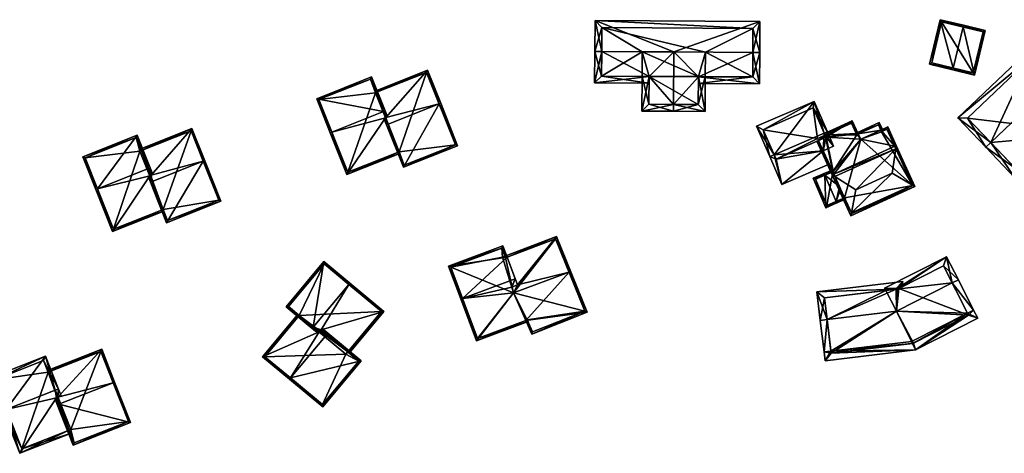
# Model space of a CAD drawing. Header units: inches. Extents: x 2523744 to 2528136, y 1148995 to 1152010.
# Tile 135 of 256: x 2525920 to 2526063, y 1151003 to 1151066. Entities that reach past the tile are written whole.
import ezdxf

# ---------------------------------------------------------------- set-up
doc = ezdxf.new("R2010")
doc.units = ezdxf.units.IN
doc.header["$MEASUREMENT"] = 0
doc.layers.add('Gebaeude Einzelhaus', color=10, linetype='Continuous')

msp = doc.modelspace()

# ---------------------------------------------------------------- meshes
at = {"layer": 'Gebaeude Einzelhaus'}
mesh = msp.add_polyface(dxfattribs=at)
corners = [(2526018.581, 1151057.846, 429.316), (2526019.551, 1151052.786, 428.628), (2526019.58, 1151057.845, 428.628), (2526014.967, 1151053.813, 431.789), (2526014.961, 1151052.814, 431.789), (2526018.581, 1151057.851, 429.316), (2526015.01, 1151061.445, 431.789), (2526010.368, 1151052.84, 428.628), (2526011.399, 1151057.89, 429.318), (2526010.397, 1151057.897, 428.628), (2526018.558, 1151053.793, 429.316), (2526011.374, 1151053.834, 429.316), (2526027.523, 1151065.871, 428.628), (2526003.543, 1151066.009, 428.628), (2526026.496, 1151061.38, 431.789), (2526027.496, 1151061.374, 431.789), (2526004.517, 1151061.505, 431.789), (2526003.518, 1151061.511, 431.789), (2526027.47, 1151056.799, 428.628), (2526018.575, 1151056.851, 428.628), (2526003.491, 1151056.938, 428.628), (2526011.392, 1151056.892, 428.628), (2526026.516, 1151064.878, 429.33), (2526004.536, 1151065.003, 429.331), (2526026.476, 1151057.805, 429.319), (2526018.581, 1151057.851, 429.319), (2526004.498, 1151057.931, 429.318), (2526010.397, 1151057.897, 421.323), (2526011.398, 1151057.891, 421.323), (2526011.374, 1151053.834, 421.323), (2526018.558, 1151053.793, 421.322), (2526018.581, 1151057.851, 421.322), (2526019.58, 1151057.845, 421.322), (2526010.418, 1151061.471, 421.323), (2526019.601, 1151061.42, 421.323), (2526026.476, 1151057.805, 421.322), (2526026.516, 1151064.878, 421.323), (2526004.536, 1151065.003, 421.323), (2526004.498, 1151057.931, 421.323)]
mesh.append_faces([[corners[k] for k in face] for face in [(17, 26, 20), (20, 26, 21), (21, 26, 8), (17, 16, 26), (25, 24, 0), (0, 24, 19), (19, 24, 18), (18, 24, 15), (15, 24, 14), (13, 23, 17), (17, 23, 16), (14, 22, 15), (15, 22, 12), (12, 22, 13), (13, 22, 23), (17, 20, 16), (16, 20, 8), (8, 20, 21), (6, 16, 8), (14, 18, 15), (6, 0, 14), (14, 0, 18), (18, 0, 19), (6, 13, 16), (16, 13, 17), (15, 12, 14), (14, 12, 6), (6, 12, 13), (8, 11, 9), (9, 11, 7), (7, 11, 4), (4, 11, 3), (10, 4, 3), (10, 1, 4), (0, 2, 10), (10, 2, 1), (0, 5, 2), (8, 3, 6), (9, 7, 8), (8, 7, 3), (3, 7, 4), (3, 0, 6), (0, 2, 5), (4, 1, 3), (3, 1, 0), (0, 1, 2)]], dxfattribs={"color": 13})
mesh.append_faces([[corners[k] for k in face] for face in [(37, 33, 38), (38, 33, 27), (32, 34, 35), (35, 34, 36), (36, 34, 37), (37, 34, 33), (26, 9, 8), (26, 38, 9), (9, 38, 27), (26, 37, 38), (16, 23, 26), (26, 23, 37), (23, 22, 37), (37, 22, 36), (14, 24, 22), (22, 24, 36), (36, 24, 35), (25, 2, 24), (24, 2, 35), (35, 2, 32), (25, 5, 2), (0, 5, 25), (33, 28, 27), (28, 30, 29), (32, 31, 34), (34, 31, 33), (33, 31, 28), (28, 31, 30), (5, 31, 2), (2, 31, 32), (0, 31, 5), (10, 30, 0), (0, 30, 31), (10, 29, 30), (3, 11, 10), (10, 11, 29), (8, 28, 11), (11, 28, 29), (9, 28, 8), (9, 27, 28)]], dxfattribs={"color": 41})
mesh = msp.add_polyface(dxfattribs=at)
corners = [(2526052.2, 1151059.653, 425.633), (2526055.559, 1151058.848, 427.769), (2526055.617, 1151059.091, 427.769), (2526053.755, 1151066.144, 425.633), (2526057.057, 1151065.096, 427.769), (2526057.115, 1151065.339, 427.769), (2526058.739, 1151058.086, 425.633), (2526060.295, 1151064.577, 425.633), (2526052.501, 1151059.838, 425.787), (2526058.554, 1151058.387, 425.796), (2526059.994, 1151064.392, 425.796), (2526053.94, 1151065.843, 425.788), (2526059.994, 1151064.392, 420.677), (2526053.94, 1151065.843, 420.678), (2526052.501, 1151059.838, 420.677), (2526058.554, 1151058.387, 420.677)]
mesh.append_faces([[corners[k] for k in face] for face in [(11, 8, 3), (4, 11, 5), (10, 4, 5), (5, 11, 3), (7, 10, 5), (6, 9, 10), (6, 10, 7), (2, 9, 1), (8, 2, 1), (1, 9, 6), (3, 8, 0), (0, 8, 1), (4, 7, 5), (2, 6, 4), (4, 6, 7), (2, 1, 6), (3, 4, 5), (0, 2, 3), (3, 2, 4), (0, 1, 2)]], dxfattribs={"color": 13})
mesh.append_faces([[corners[k] for k in face] for face in [(13, 15, 14), (12, 15, 13), (10, 15, 12), (9, 15, 10), (14, 15, 2), (2, 15, 9), (8, 14, 2), (13, 14, 8), (11, 13, 8), (12, 13, 4), (4, 13, 11), (10, 12, 4)]], dxfattribs={"color": 41})
mesh = msp.add_polyface(dxfattribs=at)
corners = [(2526061.095, 1151048.263, 429.828), (2526067.776, 1151062.766, 426.54), (2526056.304, 1151051.846, 426.54), (2526071.12, 1151057.806, 429.828), (2526071.843, 1151058.494, 429.828), (2526060.371, 1151047.574, 429.828), (2526071.727, 1151049.915, 426.414), (2526076.071, 1151054.051, 426.414), (2526075.732, 1151054.407, 426.687), (2526074.327, 1151055.884, 427.823), (2526070.901, 1151049.129, 426.414), (2526064.6, 1151043.131, 426.414), (2526067.741, 1151061.353, 427.097), (2526057.718, 1151051.811, 427.098), (2526073.786, 1151055.008, 427.677), (2526070.641, 1151050.262, 426.971), (2526064.635, 1151044.545, 426.971), (2526077.1, 1151047.149, 423.238), (2526079.065, 1151054.423, 425.416), (2526074.333, 1151055.89, 427.823), (2526076.408, 1151048.42, 424.016), (2526077.849, 1151053.753, 425.613), (2526075.732, 1151054.407, 419.972), (2526073.786, 1151055.008, 419.973), (2526067.741, 1151061.353, 419.973), (2526057.718, 1151051.811, 419.973), (2526064.635, 1151044.545, 419.972), (2526070.641, 1151050.262, 419.972), (2526071.727, 1151049.915, 419.972), (2526076.071, 1151054.051, 419.972), (2526076.408, 1151048.42, 419.972), (2526077.849, 1151053.753, 419.972)]
mesh.append_faces([[corners[k] for k in face] for face in [(19, 8, 9), (20, 10, 6), (20, 17, 10), (19, 18, 8), (8, 18, 21), (21, 18, 20), (20, 18, 17), (8, 19, 9), (7, 18, 8), (8, 18, 19), (6, 17, 7), (7, 17, 18), (6, 10, 17), (16, 5, 0), (16, 11, 5), (16, 10, 11), (16, 15, 10), (10, 15, 6), (9, 3, 4), (9, 14, 3), (9, 8, 14), (2, 13, 5), (5, 13, 0), (3, 12, 4), (4, 12, 1), (1, 12, 2), (2, 12, 13), (10, 0, 11), (11, 0, 5), (6, 3, 10), (10, 3, 0), (6, 9, 3), (3, 9, 4), (6, 8, 9), (6, 7, 8), (0, 2, 5), (4, 1, 3), (3, 1, 0), (0, 1, 2)]], dxfattribs={"color": 13})
mesh.append_faces([[corners[k] for k in face] for face in [(28, 29, 30), (30, 29, 31), (31, 29, 22), (21, 22, 8), (21, 31, 22), (21, 20, 31), (31, 20, 30), (6, 28, 20), (20, 28, 30), (24, 27, 25), (25, 27, 26), (24, 23, 27), (27, 23, 28), (28, 23, 29), (29, 23, 22), (15, 27, 6), (6, 27, 28), (16, 27, 15), (16, 26, 27), (16, 25, 26), (0, 13, 16), (16, 13, 25), (13, 12, 25), (25, 12, 24), (12, 23, 24), (3, 14, 12), (12, 14, 23), (8, 23, 14), (8, 22, 23)]], dxfattribs={"color": 41})
mesh = msp.add_polyface(dxfattribs=at)
corners = [(2525980.88, 1151053.877, 431.789), (2525981.113, 1151053.97, 431.789), (2525979.198, 1151058.784, 429.134), (2525971.687, 1151055.526, 429.262), (2525971.594, 1151055.758, 429.134), (2525973.129, 1151051.899, 431.263), (2525973.446, 1151050.92, 431.789), (2525973.067, 1151051.874, 431.263), (2525973.214, 1151050.828, 431.789), (2525972.835, 1151051.782, 431.263), (2525975.67, 1151044.653, 428.123), (2525983.569, 1151047.795, 428.123), (2525979.058, 1151058.459, 429.262), (2525975.81, 1151044.978, 428.261), (2525983.244, 1151047.935, 428.261), (2525979.058, 1151058.459, 421.139), (2525983.244, 1151047.935, 421.139), (2525971.687, 1151055.526, 421.139), (2525975.048, 1151046.893, 428.263), (2525975.048, 1151046.893, 421.139), (2525975.81, 1151044.978, 421.139), (2525971.624, 1151055.501, 421.139)]
mesh.append_faces([[corners[k] for k in face] for face in [(10, 14, 11), (11, 14, 1), (1, 14, 0), (10, 13, 14), (10, 8, 13), (13, 8, 6), (8, 7, 6), (8, 9, 7), (1, 12, 2), (2, 12, 4), (4, 12, 3), (1, 0, 12), (0, 11, 1), (8, 10, 6), (6, 10, 0), (0, 10, 11), (6, 7, 8), (8, 7, 9), (0, 5, 6), (6, 5, 7), (0, 2, 5), (5, 2, 3), (3, 2, 4), (0, 1, 2)]], dxfattribs={"color": 13})
mesh.append_faces([[corners[k] for k in face] for face in [(16, 19, 15), (15, 19, 17), (17, 19, 21), (16, 20, 19), (14, 13, 16), (16, 13, 20), (18, 6, 7), (20, 13, 19), (19, 13, 18), (18, 13, 6), (15, 17, 12), (12, 17, 3), (0, 15, 12), (0, 14, 15), (15, 14, 16)]], dxfattribs={"color": 41})
mesh = msp.add_polyface(dxfattribs=at)
corners = [(2525972.782, 1151052.772, 431.789), (2525973.362, 1151051.992, 431.263), (2525973.015, 1151052.865, 431.789), (2525973.129, 1151051.899, 431.263), (2525973.067, 1151051.874, 431.263), (2525965.277, 1151049.787, 431.789), (2525967.466, 1151043.608, 428.123), (2525965.045, 1151049.695, 431.789), (2525975.048, 1151046.893, 428.263), (2525975.141, 1151046.661, 428.123), (2525963.076, 1151054.645, 428.754), (2525971.045, 1151057.816, 428.754), (2525967.606, 1151043.933, 428.263), (2525970.905, 1151057.491, 428.897), (2525963.401, 1151054.505, 428.897), (2525971.687, 1151055.526, 429.262), (2525971.687, 1151055.526, 421.139), (2525970.905, 1151057.491, 421.139), (2525963.401, 1151054.505, 421.139), (2525967.606, 1151043.933, 421.139), (2525975.048, 1151046.893, 421.139), (2525971.624, 1151055.501, 421.139)]
mesh.append_faces([[corners[k] for k in face] for face in [(5, 7, 14), (10, 14, 7), (11, 13, 10), (10, 13, 14), (2, 0, 13), (2, 13, 11), (0, 1, 3), (0, 2, 1), (6, 12, 9), (9, 12, 8), (6, 7, 12), (12, 7, 5), (11, 0, 2), (11, 10, 0), (0, 10, 5), (5, 10, 7), (4, 6, 8), (8, 6, 9), (4, 5, 6), (6, 5, 7), (3, 0, 4), (4, 0, 5), (3, 1, 0), (0, 1, 2)]], dxfattribs={"color": 13})
mesh.append_faces([[corners[k] for k in face] for face in [(16, 21, 17), (17, 21, 18), (18, 21, 19), (19, 21, 20), (8, 12, 20), (20, 12, 19), (12, 18, 19), (5, 14, 12), (12, 14, 18), (14, 13, 18), (18, 13, 17), (15, 0, 3), (17, 13, 16), (16, 13, 15), (15, 13, 0)]], dxfattribs={"color": 41})
mesh = msp.add_polyface(dxfattribs=at)
corners = [(2526036.726, 1151047.052, 427.928), (2526030.716, 1151042.129, 426.472), (2526037.614, 1151045.108, 426.472), (2526029.587, 1151046.491, 429.507), (2526028.95, 1151046.216, 429.507), (2526036.874, 1151049.64, 429.507), (2526038.245, 1151047.727, 427.939), (2526037.333, 1151049.838, 429.507), (2526035.424, 1151054.258, 426.472), (2526027.041, 1151050.636, 426.472), (2526029.872, 1151045.845, 429.026), (2526037.142, 1151049.02, 429.047), (2526035.285, 1151053.318, 426.981), (2526027.987, 1151050.118, 427.008), (2526036.046, 1151048.541, 426.832), (2526029.872, 1151045.845, 420.715), (2526036.046, 1151048.541, 420.715), (2526037.142, 1151049.02, 426.845), (2526036.997, 1151049.356, 426.6), (2526035.285, 1151053.318, 420.716), (2526036.997, 1151049.356, 420.715), (2526027.987, 1151050.118, 420.716), (2526035.902, 1151048.856, 420.715)]
mesh.append_faces([[corners[k] for k in face] for face in [(8, 13, 9), (9, 13, 4), (4, 13, 3), (5, 12, 7), (7, 12, 8), (8, 12, 13), (0, 11, 6), (6, 11, 7), (7, 11, 5), (0, 10, 11), (10, 4, 3), (2, 1, 0), (0, 1, 10), (10, 1, 4), (3, 9, 4), (7, 8, 5), (5, 8, 3), (3, 8, 9), (5, 6, 7), (3, 0, 5), (5, 0, 6), (4, 1, 3), (3, 1, 0), (0, 1, 2)]], dxfattribs={"color": 13})
mesh.append_faces([[corners[k] for k in face] for face in [(15, 22, 16), (22, 19, 20), (15, 21, 22), (22, 21, 19), (10, 13, 15), (15, 13, 21), (10, 3, 13), (13, 12, 21), (21, 12, 19), (19, 18, 20), (18, 11, 17), (18, 5, 11), (19, 12, 18), (18, 12, 5), (11, 14, 17), (14, 15, 16), (11, 10, 14), (14, 10, 15)]], dxfattribs={"color": 41})
mesh = msp.add_polyface(dxfattribs=at)
corners = [(2526047.28, 1151047.364, 430.709), (2526050.068, 1151041.86, 430.417), (2526047.349, 1151047.815, 430.417), (2526049.695, 1151042.075, 430.709), (2526046.736, 1151043.784, 433.025), (2526041.491, 1151041.389, 433.025), (2526040.845, 1151038.034, 430.709), (2526040.763, 1151037.61, 430.417), (2526038.429, 1151043.322, 430.709), (2526047.122, 1151047.711, 430.417), (2526038.271, 1151043.67, 430.417), (2526038.043, 1151043.566, 430.417), (2526046.112, 1151050.523, 428.424), (2526045.118, 1151050.069, 428.424), (2526042.181, 1151048.728, 428.424), (2526037.142, 1151049.02, 426.845), (2526041.825, 1151049.508, 427.85), (2526040.946, 1151051.433, 426.433), (2526036.997, 1151049.356, 426.6), (2526036.898, 1151049.585, 426.433), (2526036.046, 1151048.541, 426.832), (2526035.817, 1151048.441, 426.829), (2526040.887, 1151037.941, 430.625), (2526049.737, 1151041.984, 430.625), (2526045.989, 1151050.192, 428.591), (2526045.222, 1151049.842, 428.591), (2526036.726, 1151047.052, 427.928), (2526040.823, 1151051.102, 426.6), (2526041.536, 1151049.555, 427.741), (2526041.597, 1151049.404, 427.85), (2526041.825, 1151049.508, 427.552), (2526045.118, 1151050.069, 427.912), (2526044.763, 1151050.849, 427.552), (2526042.181, 1151048.728, 427.912), (2526045.45, 1151049.946, 428.017), (2526045.222, 1151049.842, 428.017), (2526041.5, 1151049.634, 427.447), (2526044.886, 1151051.18, 427.447), (2526041.536, 1151049.555, 427.483), (2526041.597, 1151049.404, 427.552), (2526041.825, 1151049.508, 420.715), (2526041.597, 1151049.404, 420.715), (2526041.536, 1151049.555, 420.715), (2526040.823, 1151051.102, 420.715), (2526036.997, 1151049.356, 420.715), (2526040.887, 1151037.941, 420.715), (2526039.845, 1151040.222, 424.578), (2526039.845, 1151040.222, 420.715), (2526038.113, 1151044.016, 427.374), (2526039.096, 1151041.864, 427.358), (2526038.113, 1151044.016, 420.715), (2526036.046, 1151048.541, 420.715), (2526039.254, 1151041.516, 427.355), (2526039.845, 1151040.222, 424.952), (2526039.845, 1151040.222, 427.345), (2526039.845, 1151040.222, 427.34), (2526049.737, 1151041.984, 420.715), (2526045.989, 1151050.192, 420.715), (2526045.222, 1151049.842, 420.715), (2526045.118, 1151050.069, 420.715), (2526042.181, 1151048.728, 420.715), (2526035.902, 1151048.856, 420.715), (2526044.763, 1151050.849, 420.715)]
mesh.append_faces([[corners[k] for k in face] for face in [(39, 38, 30), (30, 38, 32), (32, 38, 36), (34, 32, 37), (37, 32, 36), (34, 31, 32), (34, 35, 31), (39, 30, 38), (38, 30, 36), (32, 34, 37), (36, 32, 37), (32, 36, 30), (34, 31, 35), (31, 34, 32), (33, 31, 30), (30, 31, 32), (6, 22, 7), (8, 6, 7), (8, 11, 10), (11, 8, 7), (28, 16, 29), (28, 27, 16), (16, 27, 17), (17, 27, 19), (19, 27, 18), (26, 21, 20), (26, 11, 21), (26, 10, 11), (0, 9, 2), (2, 24, 12), (12, 24, 13), (13, 24, 25), (2, 9, 24), (23, 3, 1), (7, 22, 1), (1, 22, 23), (1, 0, 2), (1, 3, 0), (8, 6, 5), (8, 7, 6), (8, 11, 7), (10, 20, 11), (11, 20, 21), (10, 15, 20), (15, 17, 18), (18, 17, 19), (15, 16, 17), (9, 14, 10), (10, 14, 15), (15, 14, 16), (9, 13, 14), (9, 12, 13), (9, 2, 12), (8, 10, 11), (8, 0, 10), (10, 0, 9), (9, 0, 2), (8, 5, 0), (0, 5, 4), (4, 6, 3), (3, 6, 1), (1, 6, 7), (4, 5, 6), (3, 0, 4), (3, 1, 0), (0, 1, 2)]], dxfattribs={"color": 13})
mesh.append_faces([[corners[k] for k in face] for face in [(59, 40, 62), (59, 60, 40), (32, 62, 30), (30, 62, 40), (31, 59, 32), (32, 59, 62), (58, 60, 59), (60, 41, 40), (41, 44, 42), (42, 44, 43), (44, 51, 61), (60, 50, 41), (41, 50, 44), (44, 50, 51), (60, 47, 50), (58, 56, 60), (60, 56, 47), (47, 56, 45), (58, 57, 56), (16, 33, 30), (16, 14, 33), (14, 13, 33), (33, 13, 31), (31, 58, 59), (31, 35, 58), (31, 13, 35), (35, 13, 25), (24, 35, 25), (24, 57, 35), (35, 57, 58), (9, 56, 24), (24, 56, 57), (0, 3, 9), (9, 3, 56), (3, 23, 56), (23, 22, 56), (56, 22, 45), (22, 6, 45), (54, 8, 52), (45, 6, 53), (53, 6, 55), (55, 6, 54), (54, 6, 8), (45, 53, 46), (49, 8, 10), (49, 52, 8), (48, 20, 50), (50, 20, 51), (48, 26, 20), (48, 10, 26), (48, 49, 10), (45, 46, 47), (18, 27, 44), (44, 27, 43), (38, 27, 28), (38, 42, 27), (27, 42, 43), (39, 28, 29), (39, 38, 28), (39, 41, 38), (38, 41, 42), (30, 29, 16), (30, 39, 29), (30, 40, 39), (39, 40, 41)]], dxfattribs={"color": 41})
mesh = msp.add_polyface(dxfattribs=at)
corners = [(2525949.151, 1151039.725, 428.185), (2525946.803, 1151045.62, 431.978), (2525946.571, 1151045.527, 431.978), (2525941.253, 1151036.578, 428.185), (2525939.136, 1151042.566, 431.978), (2525938.904, 1151042.473, 431.978), (2525938.605, 1151043.354, 431.42), (2525938.56, 1151043.336, 431.42), (2525939.008, 1151043.514, 431.42), (2525938.792, 1151043.429, 431.42), (2525944.935, 1151050.31, 428.944), (2525937.575, 1151047.109, 429.094), (2525937.483, 1151047.341, 428.944), (2525941.393, 1151036.903, 428.334), (2525948.826, 1151039.865, 428.335), (2525944.795, 1151049.985, 429.094), (2525944.795, 1151049.985, 420.64), (2525948.826, 1151039.865, 420.64), (2525937.576, 1151047.109, 420.64), (2525940.748, 1151038.522, 428.574), (2525940.748, 1151038.522, 420.64), (2525941.393, 1151036.903, 420.64), (2525937.36, 1151047.023, 420.64)]
mesh.append_faces([[corners[k] for k in face] for face in [(6, 4, 5), (6, 9, 4), (7, 6, 5), (1, 15, 10), (10, 15, 12), (12, 15, 11), (1, 2, 15), (0, 14, 1), (1, 14, 2), (0, 13, 14), (5, 13, 3), (5, 4, 13), (3, 13, 0), (8, 10, 11), (11, 10, 12), (8, 2, 10), (10, 2, 1), (6, 4, 9), (9, 4, 8), (8, 4, 2), (6, 5, 4), (6, 7, 5), (3, 4, 5), (0, 2, 3), (3, 2, 4), (0, 1, 2)]], dxfattribs={"color": 13})
mesh.append_faces([[corners[k] for k in face] for face in [(17, 20, 16), (16, 20, 18), (18, 20, 22), (17, 21, 20), (14, 13, 17), (17, 13, 21), (19, 4, 9), (21, 13, 20), (20, 13, 19), (19, 13, 4), (16, 18, 15), (15, 18, 11), (2, 14, 15), (15, 14, 16), (16, 14, 17)]], dxfattribs={"color": 41})
mesh = msp.add_polyface(dxfattribs=at)
corners = [(2525931.188, 1151041.514, 431.978), (2525930.955, 1151041.421, 431.978), (2525933.386, 1151035.32, 428.439), (2525940.748, 1151038.522, 428.574), (2525940.84, 1151038.29, 428.439), (2525938.792, 1151043.429, 431.42), (2525938.624, 1151044.477, 431.978), (2525939.008, 1151043.514, 431.42), (2525938.856, 1151044.569, 431.978), (2525939.24, 1151043.607, 431.42), (2525936.968, 1151049.31, 428.944), (2525929.066, 1151046.163, 428.944), (2525933.526, 1151035.645, 428.574), (2525936.828, 1151048.985, 429.093), (2525929.391, 1151046.023, 429.093), (2525937.575, 1151047.109, 429.094), (2525937.576, 1151047.109, 420.64), (2525936.828, 1151048.985, 420.64), (2525929.391, 1151046.023, 420.64), (2525933.526, 1151035.645, 420.64), (2525940.748, 1151038.522, 420.64), (2525937.36, 1151047.023, 420.64)]
mesh.append_faces([[corners[k] for k in face] for face in [(11, 14, 1), (1, 14, 0), (8, 13, 10), (10, 13, 11), (11, 13, 14), (8, 6, 13), (8, 7, 6), (8, 9, 7), (1, 12, 2), (2, 12, 4), (4, 12, 3), (1, 0, 12), (0, 11, 1), (8, 10, 6), (6, 10, 0), (0, 10, 11), (6, 7, 8), (8, 7, 9), (0, 5, 6), (6, 5, 7), (0, 2, 5), (5, 2, 3), (3, 2, 4), (0, 1, 2)]], dxfattribs={"color": 13})
mesh.append_faces([[corners[k] for k in face] for face in [(16, 21, 17), (17, 21, 18), (18, 21, 19), (19, 21, 20), (3, 12, 20), (20, 12, 19), (12, 18, 19), (0, 14, 12), (12, 14, 18), (14, 13, 18), (18, 13, 17), (15, 6, 7), (17, 13, 16), (16, 13, 15), (15, 13, 6)]], dxfattribs={"color": 41})
mesh = msp.add_polyface(dxfattribs=at)
corners = [(2526036.975, 1151043.525, 427.789), (2526038.009, 1151044.243, 427.376), (2526036.876, 1151043.754, 427.789), (2526038.113, 1151044.016, 427.374), (2526039.096, 1151041.864, 427.358), (2526038.63, 1151039.697, 427.789), (2526039.845, 1151040.222, 427.345), (2526038.729, 1151039.468, 427.789), (2526039.254, 1151041.516, 427.355), (2526039.949, 1151039.995, 427.344), (2526035.253, 1151043.053, 427.199), (2526037.104, 1151038.766, 427.199), (2526035.581, 1151042.923, 427.282), (2526037.234, 1151039.095, 427.282), (2526038.564, 1151039.668, 427.765), (2526039.845, 1151040.222, 427.34), (2526039.845, 1151040.222, 424.578), (2526037.234, 1151039.095, 420.715), (2526039.845, 1151040.222, 420.715), (2526039.845, 1151040.222, 424.952), (2526038.113, 1151044.016, 420.715), (2526035.581, 1151042.923, 420.715)]
mesh.append_faces([[corners[k] for k in face] for face in [(7, 14, 5), (10, 13, 11), (11, 13, 7), (7, 13, 14), (2, 12, 10), (10, 12, 13), (2, 0, 12), (0, 1, 3), (0, 2, 1), (7, 6, 9), (7, 5, 6), (0, 11, 5), (5, 11, 7), (2, 10, 0), (0, 10, 11), (6, 7, 9), (4, 5, 8), (8, 5, 6), (6, 5, 7), (3, 0, 4), (4, 0, 5), (3, 1, 0), (0, 1, 2)]], dxfattribs={"color": 13})
mesh.append_faces([[corners[k] for k in face] for face in [(18, 17, 20), (20, 17, 21), (13, 12, 17), (17, 12, 21), (21, 12, 20), (20, 12, 3), (3, 12, 0), (13, 19, 14), (14, 19, 15), (13, 16, 19), (13, 17, 16), (16, 17, 18), (15, 5, 14), (15, 6, 5)]], dxfattribs={"color": 41})
mesh = msp.add_polyface(dxfattribs=at)
corners = [(2525999.769, 1151029.415, 430.768), (2525999.864, 1151029.45, 430.768), (2525997.948, 1151034.583, 427.418), (2525990.763, 1151031.576, 427.604), (2525990.443, 1151031.721, 427.452), (2525992.272, 1151027.539, 430.239), (2525990.53, 1151031.487, 427.605), (2525991.705, 1151026.404, 430.768), (2525991.446, 1151027.231, 430.239), (2525993.466, 1151022.366, 428.28), (2525994.336, 1151020.37, 427.05), (2526002.409, 1151023.555, 427.141), (2525993.701, 1151022.454, 428.28), (2525994.469, 1151020.692, 427.194), (2526002.083, 1151023.695, 427.28), (2525997.808, 1151034.262, 427.572), (2525984.255, 1151025.579, 430.768), (2525982.235, 1151030.274, 427.86), (2525984.02, 1151025.491, 430.768), (2525990.763, 1151031.576, 428.865), (2525990.146, 1151033.228, 427.86), (2525991.933, 1151028.446, 430.768), (2525993.466, 1151022.366, 427.365), (2525993.801, 1151022.225, 427.229), (2525993.701, 1151022.454, 427.365), (2525986.288, 1151019.419, 427.229), (2525991.705, 1151026.404, 429.767), (2525982.557, 1151030.127, 428.003), (2525989.999, 1151032.907, 428.002), (2525990.53, 1151031.487, 428.866), (2525986.435, 1151019.741, 427.366), (2525993.565, 1151022.403, 427.123), (2525993.701, 1151022.454, 418.471), (2525993.466, 1151022.366, 418.471), (2525994.469, 1151020.692, 418.471), (2526002.083, 1151023.695, 418.471), (2525997.808, 1151034.262, 418.471), (2525990.53, 1151031.487, 418.471), (2525990.443, 1151031.721, 418.471), (2525991.705, 1151026.404, 418.471), (2525990.084, 1151031.584, 418.471), (2525989.999, 1151032.907, 418.471), (2525982.557, 1151030.127, 418.471), (2525986.435, 1151019.741, 418.471)]
mesh.append_faces([[corners[k] for k in face] for face in [(9, 31, 10), (10, 31, 9), (23, 22, 24), (23, 30, 22), (23, 25, 30), (18, 16, 30), (18, 30, 25), (20, 28, 17), (17, 28, 27), (20, 19, 28), (28, 19, 29), (17, 27, 18), (18, 27, 16), (25, 16, 18), (16, 8, 21), (21, 8, 5), (25, 26, 16), (16, 26, 8), (25, 22, 26), (25, 23, 22), (22, 23, 24), (19, 16, 21), (20, 17, 19), (19, 17, 16), (16, 17, 18), (1, 2, 11), (15, 1, 0), (0, 1, 14), (2, 3, 4), (4, 3, 6), (2, 15, 3), (2, 1, 15), (10, 14, 11), (11, 14, 1), (9, 13, 10), (10, 13, 14), (9, 12, 13), (1, 11, 2), (9, 0, 7), (9, 11, 0), (0, 11, 1), (9, 10, 11), (0, 5, 7), (7, 5, 8), (3, 4, 6), (0, 2, 5), (5, 2, 3), (3, 2, 4), (0, 1, 2)]], dxfattribs={"color": 13})
mesh.append_faces([[corners[k] for k in face] for face in [(42, 39, 43), (43, 39, 33), (38, 40, 41), (41, 40, 42), (42, 40, 39), (5, 3, 21), (21, 3, 19), (30, 43, 22), (22, 43, 33), (30, 42, 43), (16, 27, 30), (30, 27, 42), (27, 28, 42), (42, 28, 41), (29, 4, 28), (28, 4, 41), (41, 4, 38), (29, 6, 4), (19, 6, 29), (19, 3, 6), (37, 40, 38), (35, 39, 36), (36, 39, 37), (37, 39, 40), (34, 32, 35), (35, 32, 39), (39, 32, 33), (8, 26, 7), (7, 26, 9), (9, 26, 22), (6, 37, 4), (4, 37, 38), (3, 37, 6), (3, 36, 37), (3, 15, 36), (0, 14, 15), (15, 14, 36), (36, 14, 35), (14, 13, 35), (35, 13, 34), (24, 13, 12), (24, 32, 13), (13, 32, 34), (12, 22, 24), (24, 22, 32), (32, 22, 33), (12, 9, 22)]], dxfattribs={"color": 41})
mesh = msp.add_polyface(dxfattribs=at)
corners = [(2526058.6, 1151023.88, 426.172), (2526056.378, 1151028.269, 429.585), (2526055.486, 1151027.817, 429.585), (2526057.709, 1151023.429, 426.172), (2526047.363, 1151023.703, 429.585), (2526049.585, 1151019.314, 426.172), (2526059.211, 1151022.674, 425.088), (2526050.128, 1151018.073, 425.088), (2526049.71, 1151019.029, 425.923), (2526054.671, 1151031.638, 426.172), (2526047.335, 1151026.922, 426.977), (2526045.656, 1151027.071, 426.172), (2526045.824, 1151026.739, 426.508), (2526037.841, 1151017.905, 426.172), (2526037.29, 1151022.495, 429.585), (2526036.848, 1151017.786, 426.172), (2526036.298, 1151022.376, 429.585), (2526037.003, 1151016.499, 425.088), (2526047.736, 1151027.005, 427.074), (2526047.596, 1151026.954, 427.058), (2526054.231, 1151030.294, 427.076), (2526037.876, 1151017.611, 425.924), (2526057.868, 1151023.114, 425.889), (2526049.833, 1151019.044, 425.889), (2526047.596, 1151026.954, 426.977), (2526047.736, 1151027.005, 426.949), (2526048.308, 1151028.034, 426.172), (2526048.127, 1151027.203, 426.827), (2526035.799, 1151026.534, 426.172), (2526036.911, 1151025.66, 426.987), (2526037.29, 1151022.495, 419.615), (2526037.876, 1151017.611, 419.615), (2526049.833, 1151019.044, 419.614), (2526057.868, 1151023.114, 419.614), (2526054.231, 1151030.294, 419.615), (2526047.596, 1151026.954, 419.615), (2526045.824, 1151026.739, 419.615), (2526047.736, 1151027.005, 419.615), (2526047.363, 1151023.703, 419.615), (2526036.911, 1151025.66, 419.615)]
mesh.append_faces([[corners[k] for k in face] for face in [(25, 24, 26), (27, 25, 26), (28, 29, 16), (16, 29, 14), (28, 10, 29), (28, 26, 10), (10, 26, 24), (10, 14, 4), (10, 28, 14), (14, 28, 16), (10, 26, 28), (10, 25, 26), (26, 25, 27), (10, 24, 25), (23, 7, 8), (23, 22, 7), (7, 22, 6), (6, 22, 0), (0, 22, 3), (13, 21, 15), (15, 21, 17), (17, 21, 7), (7, 21, 8), (13, 15, 14), (14, 15, 16), (20, 1, 2), (18, 9, 20), (20, 9, 1), (18, 11, 9), (18, 10, 11), (11, 10, 12), (18, 19, 10), (0, 2, 1), (0, 3, 2), (13, 8, 5), (13, 7, 8), (15, 17, 13), (13, 17, 7), (13, 14, 15), (15, 14, 16), (13, 4, 14), (13, 5, 4), (2, 10, 4), (10, 11, 12), (2, 9, 10), (10, 9, 11), (2, 1, 9), (7, 3, 8), (8, 3, 5), (7, 6, 3), (3, 6, 0), (3, 4, 5), (0, 2, 3), (3, 2, 4), (0, 1, 2)]], dxfattribs={"color": 13})
mesh.append_faces([[corners[k] for k in face] for face in [(36, 30, 39), (36, 38, 30), (14, 29, 30), (30, 29, 39), (10, 12, 29), (29, 12, 39), (39, 12, 36), (38, 31, 30), (38, 32, 31), (38, 33, 32), (38, 37, 33), (33, 37, 34), (38, 35, 37), (38, 36, 35), (25, 24, 18), (18, 24, 19), (25, 35, 24), (25, 37, 35), (20, 25, 18), (20, 34, 25), (25, 34, 37), (24, 10, 19), (24, 12, 10), (24, 35, 12), (12, 35, 36), (3, 20, 2), (3, 34, 20), (3, 33, 34), (3, 22, 33), (22, 23, 33), (33, 23, 32), (23, 8, 32), (8, 31, 32), (8, 21, 31), (13, 30, 21), (21, 30, 31), (13, 14, 30)]], dxfattribs={"color": 41})
mesh = msp.add_polyface(dxfattribs=at)
corners = [(2525972.843, 1151023.683, 427.292), (2525967.904, 1151027.79, 430.958), (2525967.744, 1151027.597, 430.958), (2525963.698, 1151021.021, 430.333), (2525962.581, 1151021.39, 430.958), (2525963.263, 1151020.498, 430.333), (2525962.421, 1151021.198, 430.958), (2525963.423, 1151020.69, 430.333), (2525967.603, 1151017.774, 427.435), (2525967.795, 1151017.614, 427.292), (2525964.101, 1151030.951, 428.05), (2525958.619, 1151024.359, 428.05), (2525972.49, 1151023.65, 427.435), (2525964.134, 1151030.599, 428.197), (2525958.971, 1151024.391, 428.197), (2525964.134, 1151030.599, 420.11), (2525972.49, 1151023.65, 420.11), (2525958.971, 1151024.391, 420.11), (2525960.537, 1151023.089, 428.193), (2525960.537, 1151023.089, 420.11), (2525967.603, 1151017.774, 420.11), (2525967.328, 1151017.443, 420.11)]
mesh.append_faces([[corners[k] for k in face] for face in [(11, 14, 6), (6, 14, 4), (13, 1, 2), (11, 10, 14), (14, 10, 13), (13, 10, 1), (6, 4, 5), (5, 4, 7), (0, 12, 1), (1, 12, 2), (0, 9, 12), (12, 9, 8), (4, 11, 6), (2, 10, 4), (4, 10, 11), (2, 1, 10), (0, 8, 9), (0, 3, 8), (3, 4, 7), (7, 4, 5), (5, 4, 6), (0, 2, 3), (3, 2, 4), (0, 1, 2)]], dxfattribs={"color": 13})
mesh.append_faces([[corners[k] for k in face] for face in [(20, 19, 16), (16, 19, 15), (15, 19, 17), (20, 21, 19), (16, 12, 20), (20, 12, 8), (4, 18, 7), (18, 17, 19), (4, 14, 18), (18, 14, 17), (14, 13, 17), (17, 13, 15), (2, 12, 13), (13, 12, 15), (15, 12, 16)]], dxfattribs={"color": 41})
mesh = msp.add_polyface(dxfattribs=at)
corners = [(2525960.537, 1151023.089, 428.193), (2525960.344, 1151023.25, 428.05), (2525955.195, 1151017.058, 428.05), (2525959.276, 1151013.989, 430.958), (2525959.116, 1151013.796, 430.958), (2525963.423, 1151020.69, 430.333), (2525964.541, 1151020.32, 430.958), (2525963.698, 1151021.021, 430.333), (2525964.701, 1151020.513, 430.958), (2525963.858, 1151021.214, 430.333), (2525963.959, 1151009.769, 427.292), (2525969.544, 1151016.485, 427.292), (2525955.548, 1151017.09, 428.193), (2525963.926, 1151010.121, 427.438), (2525969.191, 1151016.453, 427.438), (2525967.603, 1151017.774, 427.435), (2525969.191, 1151016.453, 420.11), (2525967.603, 1151017.774, 420.11), (2525955.548, 1151017.09, 420.11), (2525960.537, 1151023.089, 420.11), (2525963.926, 1151010.121, 420.11), (2525967.328, 1151017.443, 420.11)]
mesh.append_faces([[corners[k] for k in face] for face in [(11, 14, 8), (8, 14, 6), (13, 4, 3), (11, 10, 14), (14, 10, 13), (13, 10, 4), (2, 12, 4), (4, 12, 3), (2, 1, 12), (12, 1, 0), (8, 7, 9), (8, 6, 7), (3, 11, 6), (6, 11, 8), (3, 10, 11), (3, 4, 10), (7, 8, 9), (5, 6, 7), (7, 6, 8), (5, 3, 6), (0, 2, 5), (5, 2, 3), (3, 2, 4), (0, 1, 2)]], dxfattribs={"color": 13})
mesh.append_faces([[corners[k] for k in face] for face in [(16, 21, 17), (21, 18, 19), (16, 20, 21), (21, 20, 18), (14, 13, 16), (16, 13, 20), (13, 18, 20), (3, 12, 13), (13, 12, 18), (18, 0, 19), (18, 12, 0), (6, 15, 7), (15, 16, 17), (6, 14, 15), (15, 14, 16)]], dxfattribs={"color": 41})
mesh = msp.add_polyface(dxfattribs=at)
corners = [(2525917.94, 1151009.408, 431.464), (2525917.474, 1151009.225, 431.464), (2525919.91, 1151003.025, 427.798), (2525927.079, 1151006.379, 428.073), (2525927.262, 1151005.914, 427.798), (2525925.215, 1151011.122, 430.878), (2525925.055, 1151012.204, 431.464), (2525925.444, 1151011.213, 430.878), (2525925.519, 1151012.386, 431.464), (2525925.908, 1151011.395, 430.878), (2525923.635, 1151017.181, 428.429), (2525915.59, 1151014.02, 428.429), (2525920.193, 1151003.674, 428.073), (2525923.353, 1151016.534, 428.723), (2525916.239, 1151013.738, 428.723), (2525924.02, 1151014.838, 428.576), (2525923.353, 1151016.534, 419.538), (2525924.02, 1151014.838, 419.538), (2525916.239, 1151013.738, 419.538), (2525920.193, 1151003.674, 419.538), (2525927.079, 1151006.379, 419.538), (2525927.308, 1151006.469, 419.538)]
mesh.append_faces([[corners[k] for k in face] for face in [(10, 14, 11), (11, 14, 1), (1, 14, 0), (6, 13, 8), (8, 13, 10), (10, 13, 14), (0, 12, 1), (1, 12, 2), (2, 12, 4), (4, 12, 3), (6, 8, 7), (7, 8, 9), (0, 11, 1), (8, 10, 6), (6, 10, 0), (0, 10, 11), (6, 7, 8), (8, 7, 9), (0, 5, 6), (6, 5, 7), (0, 2, 5), (5, 2, 3), (3, 2, 4), (0, 1, 2)]], dxfattribs={"color": 13})
mesh.append_faces([[corners[k] for k in face] for face in [(17, 18, 16), (17, 19, 18), (17, 20, 19), (17, 21, 20), (3, 12, 20), (20, 12, 19), (12, 18, 19), (0, 14, 12), (12, 14, 18), (14, 13, 18), (18, 13, 16), (16, 15, 17), (15, 6, 7), (16, 13, 15), (15, 13, 6)]], dxfattribs={"color": 41})
mesh = msp.add_polyface(dxfattribs=at)
corners = [(2525925.578, 1151010.199, 431.464), (2525927.66, 1151004.219, 427.798), (2525936.006, 1151007.499, 427.798), (2525925.346, 1151010.108, 431.464), (2525933.46, 1151013.297, 431.464), (2525933.693, 1151013.388, 431.464), (2525931.814, 1151018.169, 428.429), (2525924.02, 1151014.838, 428.576), (2525923.928, 1151015.07, 428.429), (2525925.444, 1151011.213, 430.878), (2525925.215, 1151011.122, 430.878), (2525924.983, 1151011.031, 430.878), (2525927.801, 1151004.543, 427.943), (2525935.683, 1151007.64, 427.942), (2525931.673, 1151017.845, 428.577), (2525931.673, 1151017.845, 419.538), (2525935.683, 1151007.64, 419.538), (2525924.02, 1151014.838, 419.538), (2525927.079, 1151006.379, 428.073), (2525927.079, 1151006.379, 419.538), (2525927.801, 1151004.543, 419.538), (2525927.308, 1151006.469, 419.538)]
mesh.append_faces([[corners[k] for k in face] for face in [(4, 14, 5), (5, 14, 6), (6, 14, 8), (8, 14, 7), (0, 3, 10), (10, 3, 11), (4, 5, 13), (13, 5, 2), (1, 13, 2), (3, 12, 1), (1, 12, 13), (3, 0, 12), (0, 10, 3), (3, 10, 11), (4, 9, 0), (0, 9, 10), (4, 6, 9), (9, 6, 7), (7, 6, 8), (4, 5, 6), (0, 2, 4), (4, 2, 5), (3, 1, 0), (0, 1, 2)]], dxfattribs={"color": 13})
mesh.append_faces([[corners[k] for k in face] for face in [(16, 21, 15), (15, 21, 17), (16, 20, 21), (21, 20, 19), (13, 20, 16), (13, 12, 20), (18, 0, 10), (20, 12, 19), (19, 12, 18), (18, 12, 0), (7, 15, 17), (7, 14, 15), (4, 13, 14), (14, 13, 15), (15, 13, 16)]], dxfattribs={"color": 41})

doc.saveas('drawing.dxf')
